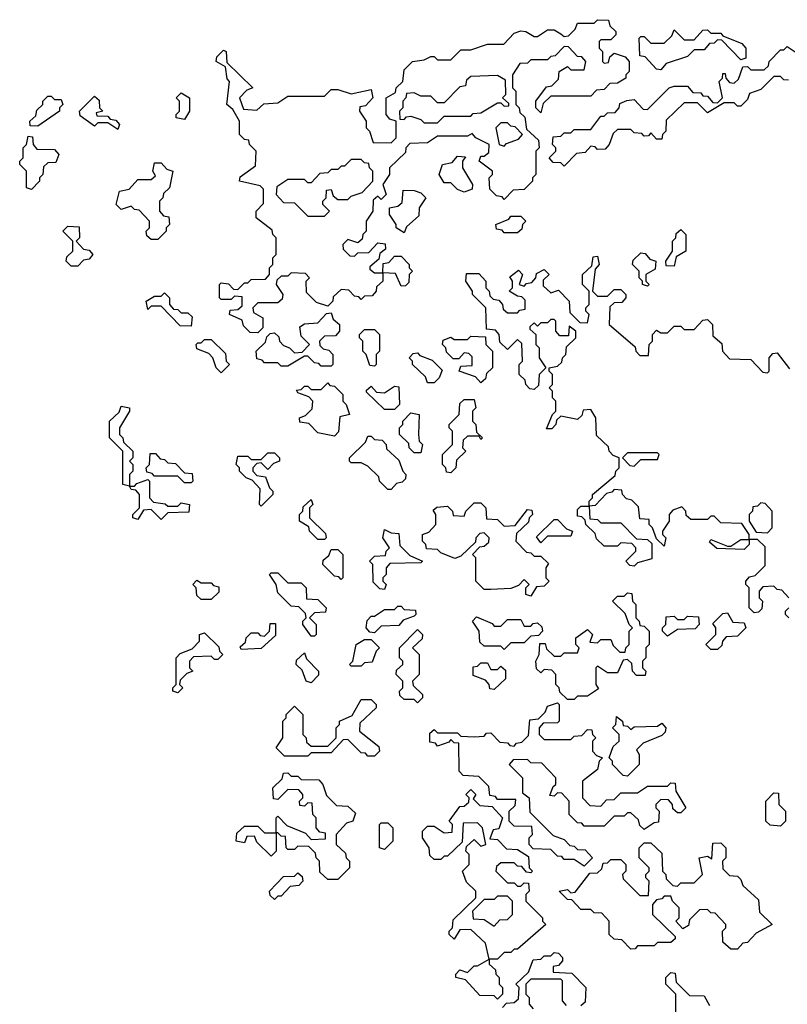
# Model space of a CAD drawing. Extents: x 2708302 to 2968450, y 494490 to 722710.
# Tile 179 of 256: x 2832090 to 2834395, y 677085 to 680040. Entities that reach past the tile are written whole.
import ezdxf

# ---------------------------------------------------------------- set-up
doc = ezdxf.new("R2010")
doc.units = 0

msp = doc.modelspace()

# ---------------------------------------------------------------- linework, layer by layer
at = {"layer": '0CON20XD'}
for points in [[(2832805, 679100), (2832781.7, 679101.7), (2832761.7, 679121.7), (2832758.3, 679138.3), (2832720, 679155), (2832721.7, 679168.3), (2832745, 679170), (2832758.3, 679181.7), (2832758.3, 679208.3), (2832735, 679210), (2832725, 679200), (2832695, 679200), (2832690, 679205), (2832690, 679245), (2832695, 679250), (2832717, 679247), (2832731.7, 679231.7), (2832745, 679230), (2832765, 679250), (2832775, 679250), (2832785, 679260), (2832828.3, 679261.7), (2832840, 679275), (2832840, 679295), (2832850, 679305), (2832850, 679325), (2832860, 679335), (2832860, 679385), (2832850, 679395), (2832848.3, 679408.3), (2832800, 679445), (2832800, 679465), (2832821.7, 679488.3), (2832821.7, 679531.7), (2832811.7, 679541.7), (2832750, 679555), (2832751.7, 679568.3), (2832798.3, 679601.7), (2832800, 679645), (2832780, 679665), (2832778.3, 679678.3), (2832765, 679680), (2832750, 679695), (2832750, 679735), (2832730, 679770), (2832712.5, 679785), (2832720, 679855), (2832713, 679863), (2832708.3, 679898.3), (2832680, 679915), (2832681.7, 679928.3), (2832701.7, 679948.3), (2832710, 679945), (2832711.7, 679911.7), (2832790, 679835), (2832771.7, 679828.3), (2832750, 679805), (2832761.7, 679771.7), (2832801.7, 679768.3), (2832823, 679787), (2832865, 679790), (2832895, 679810), (2833005, 679810), (2833025, 679830), (2833045, 679830), (2833085, 679817.5), (2833145, 679830), (2833150, 679805), (2833128.3, 679781.7), (2833111.7, 679778.3), (2833110, 679765), (2833130, 679735), (2833130, 679715), (2833140, 679705), (2833151.7, 679671.7), (2833205, 679670), (2833220, 679685), (2833220, 679735), (2833201.7, 679741.7), (2833190, 679755), (2833190, 679805), (2833218.3, 679821.7), (2833220, 679835), (2833240, 679855), (2833245, 679890), (2833270, 679915), (2833305, 679920), (2833325, 679930), (2833335, 679930), (2833345, 679920), (2833385, 679920), (2833415, 679950), (2833445, 679950), (2833495, 679966.7), (2833543.3, 679966.7), (2833575, 680000), (2833595, 680006.7), (2833610, 680005), (2833635, 679990), (2833645, 679990), (2833675, 680010), (2833695, 680010), (2833715, 679997.5), (2833725, 679990), (2833738.3, 679991.7), (2833758.3, 680011.7), (2833765, 680030), (2833815, 680030), (2833825, 680040), (2833858.3, 680038.3), (2833861.7, 680021.7), (2833880, 680005), (2833880, 679995), (2833865, 679980), (2833835, 679980), (2833830, 679975), (2833830, 679955), (2833840, 679945), (2833840, 679915), (2833845, 679910), (2833858.3, 679911.7), (2833861.7, 679928.3), (2833875, 679940), (2833908.3, 679928.3), (2833920, 679915), (2833920, 679885), (2833910, 679875), (2833910, 679865), (2833885, 679850), (2833861.7, 679848.3), (2833845, 679830), (2833821.7, 679828.3), (2833805, 679810), (2833685, 679810), (2833661.7, 679788.3), (2833655, 679760), (2833640, 679775), (2833640, 679795), (2833671.7, 679838.3), (2833688.3, 679841.7), (2833708.3, 679861.7), (2833710, 679885), (2833735, 679900), (2833745, 679890), (2833785, 679890), (2833790, 679915), (2833778.3, 679928.3), (2833765, 679930), (2833738.3, 679958.3), (2833725, 679960), (2833698.3, 679931.7), (2833685, 679930), (2833675, 679920), (2833625, 679920), (2833615, 679910), (2833591.7, 679908.3), (2833570, 679875), (2833570, 679835), (2833580, 679825), (2833580, 679785), (2833590, 679775), (2833591.7, 679761.7), (2833607, 679747), (2833611.7, 679711.7), (2833648.3, 679678.3), (2833650, 679655), (2833640, 679645), (2833640, 679575), (2833630, 679565), (2833630, 679555), (2833605, 679530), (2833571.7, 679528.3), (2833545, 679500), (2833538.3, 679508.3), (2833521.7, 679511.7), (2833501.7, 679531.7), (2833500, 679565), (2833510, 679575), (2833510, 679585), (2833470, 679615), (2833475, 679630), (2833485, 679630), (2833498.3, 679641.7), (2833500, 679665), (2833460, 679685), (2833448.3, 679698.3), (2833435, 679690), (2833345, 679690), (2833315, 679670), (2833261.7, 679668.3), (2833250, 679655), (2833248.3, 679641.7), (2833200, 679595), (2833200, 679575), (2833180, 679545), (2833190, 679515), (2833175, 679500), (2833165, 679510), (2833151.7, 679498.3), (2833150, 679465), (2833130, 679435), (2833130, 679405), (2833120, 679395), (2833118.3, 679381.7), (2833105, 679370), (2833075, 679380), (2833060, 679365), (2833061.7, 679351.7), (2833081.7, 679331.7), (2833095, 679330), (2833105, 679340), (2833138.3, 679341.7), (2833165, 679370), (2833187, 679367), (2833188.3, 679351.7), (2833171.7, 679338.3), (2833168.3, 679321.7), (2833141.7, 679298.3), (2833141.7, 679291.7), (2833155, 679280), (2833180, 679280), (2833181.7, 679308.3), (2833198.3, 679311.7), (2833215, 679330), (2833235, 679330), (2833260, 679305), (2833260, 679295), (2833270, 679285), (2833260, 679275), (2833258.3, 679251.7), (2833248.3, 679241.7), (2833235, 679240), (2833218.3, 679278.3), (2833180, 679280), (2833180, 679255), (2833161.7, 679238.3), (2833160, 679225), (2833148.3, 679211.7), (2833125, 679210), (2833115, 679200), (2833108.3, 679208.3), (2833095, 679210), (2833078.3, 679228.3), (2833055, 679230), (2833031.7, 679208.3), (2833030, 679195), (2833015, 679180), (2832981.7, 679191.7), (2832951.7, 679221.7), (2832950, 679255), (2832960, 679265), (2832948.3, 679278.3), (2832905, 679280), (2832895, 679270), (2832875, 679270), (2832861.7, 679258.3), (2832860, 679245), (2832880, 679215), (2832878.3, 679201.7), (2832865, 679190), (2832805, 679190), (2832790, 679175), (2832791.7, 679161.7), (2832820, 679145), (2832820, 679115), (2832805, 679100)], [(2834015, 679890), (2834001.7, 679891.7), (2833968.3, 679928.3), (2833951.7, 679931.7), (2833950, 679985), (2833955, 679990), (2833965, 679990), (2833985, 679970), (2834025, 679970), (2834048.3, 679991.7), (2834055, 680010), (2834085, 679980), (2834115, 679980), (2834141.7, 680008.3), (2834155, 680010), (2834165, 680000), (2834195, 680000), (2834201.7, 679991.7), (2834258.3, 679968.3), (2834270, 679955), (2834270, 679925), (2834255, 679920), (2834198.3, 679978.3), (2834185, 679980), (2834175, 679970), (2834161.7, 679968.3), (2834145, 679950), (2834115, 679950), (2834095, 679930), (2834031.7, 679908.3), (2834015, 679890)], [(2833725, 679600), (2833715, 679610), (2833691.7, 679611.7), (2833680, 679625), (2833700, 679645), (2833700, 679655), (2833690, 679665), (2833691.7, 679688.3), (2833715, 679690), (2833725, 679700), (2833745, 679700), (2833755, 679710), (2833805, 679710), (2833835, 679750), (2833845, 679750), (2833855, 679760), (2833878.3, 679761.7), (2833890, 679775), (2833891.7, 679788.3), (2833913, 679797), (2833935, 679800), (2833961.7, 679771.7), (2833975, 679770), (2834040, 679835), (2834055, 679840), (2834095, 679840), (2834111.7, 679821.7), (2834135, 679820), (2834141.7, 679811.7), (2834155, 679810), (2834171.7, 679791.7), (2834185, 679790), (2834200, 679805), (2834190, 679855), (2834200, 679865), (2834201.7, 679878.3), (2834208.3, 679878.3), (2834210, 679865), (2834221.7, 679851.7), (2834235, 679850), (2834248.3, 679861.7), (2834261.7, 679898.3), (2834275, 679900), (2834285, 679890), (2834325, 679890), (2834338.3, 679901.7), (2834340, 679915), (2834375, 679950), (2834385, 679950), (2834395, 679960), (2834425, 679940)], [(2833345, 679730), (2833365, 679750), (2833445, 679750), (2833451.7, 679758.3), (2833475, 679760), (2833525, 679790), (2833535, 679790), (2833545, 679780), (2833558.3, 679781.7), (2833558.3, 679788.3), (2833540, 679805), (2833550, 679815), (2833548.3, 679858.3), (2833525, 679872.5), (2833445, 679870), (2833431.7, 679858.3), (2833428.3, 679841.7), (2833411.7, 679838.3), (2833365, 679790), (2833345, 679790), (2833325, 679810), (2833295, 679810), (2833275, 679820), (2833251.7, 679818.3), (2833250, 679805), (2833240, 679795), (2833240, 679775), (2833230, 679765), (2833231.7, 679741.7), (2833245, 679740), (2833251.7, 679748.3), (2833265, 679750), (2833295, 679740), (2833305, 679730), (2833345, 679730)], [(2834398.3, 679858.3), (2834385, 679860), (2834375, 679870), (2834355, 679870), (2834315, 679830), (2834281.7, 679818.3), (2834275, 679800), (2834255, 679780), (2834245, 679780), (2834235, 679790), (2834205, 679790), (2834155, 679760), (2834125, 679790), (2834085, 679790), (2834031.7, 679738.3), (2834030, 679705), (2834020, 679695), (2834018.3, 679681.7), (2834001.7, 679681.7), (2833985, 679700), (2833978.3, 679691.7), (2833965, 679690), (2833958.3, 679698.3), (2833935, 679700), (2833925, 679710), (2833885, 679710), (2833871.7, 679698.3), (2833860, 679665), (2833848.3, 679651.7), (2833825, 679650), (2833818.3, 679658.3), (2833805, 679660), (2833788.3, 679641.7), (2833761.7, 679638.3), (2833725, 679600)], [(2832145, 679720), (2832121.7, 679721.7), (2832120, 679735), (2832138.3, 679751.7), (2832141.7, 679768.3), (2832160, 679785), (2832160, 679795), (2832175, 679810), (2832185, 679810), (2832195, 679800), (2832215, 679800), (2832220, 679785), (2832210, 679775), (2832210, 679765), (2832145, 679720)], [(2832385, 679710), (2832355, 679730), (2832325, 679730), (2832315, 679720), (2832271.7, 679751.7), (2832270, 679765), (2832315, 679810), (2832328.3, 679798.3), (2832330, 679775), (2832340, 679765), (2832320, 679760), (2832321.7, 679751.7), (2832355, 679750), (2832361.7, 679741.7), (2832378.3, 679738.3), (2832390, 679725), (2832385, 679710)], [(2832585, 679740), (2832560, 679745), (2832560, 679755), (2832570, 679765), (2832570, 679795), (2832560, 679805), (2832575, 679820), (2832600, 679805), (2832600, 679765), (2832585, 679740)], [(2833545, 679660), (2833551.7, 679668.3), (2833588.3, 679681.7), (2833600, 679695), (2833578.3, 679718.3), (2833565, 679720), (2833555, 679730), (2833535, 679730), (2833520, 679715), (2833530, 679665), (2833545, 679660)], [(2832125, 679530), (2832110, 679535), (2832110, 679585), (2832090, 679605), (2832090, 679615), (2832100, 679625), (2832100, 679655), (2832110, 679665), (2832115, 679690), (2832128.3, 679688.3), (2832130, 679665), (2832141.7, 679651.7), (2832195, 679650), (2832207.5, 679635), (2832198.3, 679611.7), (2832175, 679610), (2832161.7, 679598.3), (2832160, 679575), (2832150, 679565), (2832150, 679555), (2832125, 679530)], [(2833425, 679522.5), (2833405, 679530), (2833385, 679550), (2833365, 679550), (2833350, 679575), (2833360, 679605), (2833388.3, 679611.7), (2833405, 679630), (2833428.3, 679628.3), (2833420, 679615), (2833420, 679595), (2833450, 679545), (2833448.3, 679531.7), (2833425, 679522.5)], [(2832505, 679380), (2832485, 679380), (2832471.7, 679391.7), (2832470, 679405), (2832480, 679415), (2832480, 679435), (2832448.3, 679468.3), (2832435, 679470), (2832425, 679480), (2832395, 679470), (2832380, 679485), (2832390, 679525), (2832418.3, 679531.7), (2832445, 679560), (2832485, 679560), (2832498.3, 679571.7), (2832490, 679585), (2832495, 679610), (2832515, 679610), (2832531.7, 679591.7), (2832550, 679585), (2832540, 679535), (2832521.7, 679518.3), (2832520, 679505), (2832510, 679495), (2832510, 679465), (2832521.7, 679451.7), (2832538.3, 679448.3), (2832540, 679425), (2832530, 679415), (2832530, 679405), (2832505, 679380)], [(2833005, 679450), (2833020, 679465), (2833000, 679485), (2833000, 679495), (2833010, 679505), (2833011.7, 679528.3), (2833025, 679530), (2833031.7, 679511.7), (2833045, 679500), (2833075, 679500), (2833085, 679510), (2833118.3, 679521.7), (2833150, 679555), (2833150, 679585), (2833140, 679595), (2833138.3, 679608.3), (2833125, 679610), (2833115, 679620), (2833085, 679620), (2833065, 679600), (2833055, 679600), (2833045, 679590), (2833025, 679590), (2833015, 679580), (2832991.7, 679578.3), (2832965, 679550), (2832955, 679550), (2832945, 679560), (2832895, 679560), (2832861.7, 679538.3), (2832860, 679515), (2832881.7, 679491.7), (2832915, 679490), (2832955, 679450), (2833005, 679450)], [(2833245, 679400), (2833220, 679415), (2833220, 679425), (2833200, 679455), (2833200, 679475), (2833225, 679480), (2833238.3, 679491.7), (2833241.7, 679528.3), (2833275, 679527.5), (2833295, 679520), (2833310, 679505), (2833290, 679475), (2833288.3, 679451.7), (2833251.7, 679418.3), (2833245, 679400)], [(2833585, 679400), (2833545, 679400), (2833538.3, 679408.3), (2833521.7, 679411.7), (2833520, 679425), (2833558.3, 679441.7), (2833565, 679450), (2833595, 679450), (2833610, 679435), (2833600, 679425), (2833598.3, 679411.7), (2833585, 679400)], [(2832265, 679300), (2832245, 679300), (2832230, 679315), (2832231.7, 679328.3), (2832250, 679345), (2832250, 679375), (2832220, 679405), (2832235, 679420), (2832268.3, 679418.3), (2832270, 679385), (2832260, 679375), (2832281.7, 679351.7), (2832298.3, 679348.3), (2832310, 679335), (2832298.3, 679321.7), (2832281.7, 679318.3), (2832265, 679300)], [(2834055, 679300), (2834031.7, 679301.7), (2834030, 679315), (2834050, 679345), (2834050, 679375), (2834060, 679385), (2834061.7, 679398.3), (2834075, 679410), (2834090, 679395), (2834090, 679345), (2834061.7, 679328.3), (2834055, 679300)], [(2833585, 679210), (2833560, 679225), (2833570, 679235), (2833570, 679255), (2833561.7, 679268.3), (2833588.3, 679288.3), (2833600, 679275), (2833590, 679245), (2833605, 679240), (2833611.7, 679248.3), (2833628.3, 679251.7), (2833640, 679265), (2833641.7, 679278.3), (2833665, 679290), (2833680, 679275), (2833661.7, 679258.3), (2833661.7, 679241.7), (2833685, 679220), (2833708.3, 679228.3), (2833740, 679195), (2833741.7, 679161.7), (2833771.7, 679131.7), (2833795, 679130), (2833800, 679155), (2833790, 679165), (2833790, 679175), (2833800, 679185), (2833800, 679225), (2833780, 679245), (2833780, 679275), (2833808.3, 679301.7), (2833811.7, 679328.3), (2833825, 679330), (2833830, 679305), (2833818.3, 679291.7), (2833810, 679225), (2833825, 679210), (2833855, 679210), (2833875, 679230), (2833895, 679230), (2833910, 679215), (2833910, 679205), (2833898.3, 679191.7), (2833875, 679190), (2833861.7, 679178.3), (2833860, 679125), (2833938.3, 679058.3), (2833940, 679045), (2833951.7, 679031.7), (2833978.3, 679031.7), (2833980, 679065), (2833990, 679075), (2833990, 679095), (2834001.7, 679108.3), (2834015, 679100), (2834035, 679100), (2834055, 679120), (2834075, 679120), (2834085, 679110), (2834115, 679110), (2834141.7, 679138.3), (2834155, 679140), (2834170, 679125), (2834171.7, 679091.7), (2834198.3, 679068.3), (2834200, 679045), (2834221.7, 679021.7), (2834285, 679020), (2834321.7, 678981.7), (2834335, 678980), (2834340, 678985), (2834340, 679025), (2834351.7, 679038.3), (2834365, 679040), (2834401.7, 678991.7)], [(2833975, 679240), (2833960, 679245), (2833960, 679255), (2833950, 679265), (2833950, 679285), (2833930, 679305), (2833931.7, 679318.3), (2833955, 679340), (2833968.3, 679338.3), (2833981.7, 679321.7), (2834000, 679315), (2833998.3, 679291.7), (2833970, 679275), (2833970, 679255), (2833980, 679245), (2833975, 679240)], [(2834400, 678305), (2834378.3, 678328.3), (2834365, 678330), (2834355, 678340), (2834321.7, 678338.3), (2834310, 678325), (2834310, 678305), (2834320, 678295), (2834318.3, 678271.7), (2834308.3, 678261.7), (2834295, 678260), (2834280, 678275), (2834280, 678335), (2834270, 678345), (2834270, 678355), (2834281.7, 678368.3), (2834298.3, 678371.7), (2834328.3, 678401.7), (2834328.3, 678458.3), (2834305, 678480), (2834280, 678480), (2834280, 678465), (2834265, 678450), (2834183, 678453), (2834161.7, 678471.7), (2834165, 678480), (2834215, 678460), (2834225, 678460), (2834255, 678480), (2834280, 678480), (2834280, 678495), (2834258.3, 678528.3), (2834195, 678530), (2834175, 678550), (2834165, 678550), (2834155, 678540), (2834105, 678540), (2834091.7, 678551.7), (2834090, 678565), (2834078.3, 678578.3), (2834051.7, 678568.3), (2834040, 678555), (2834040, 678535), (2834020, 678505), (2834020, 678495), (2834030, 678485), (2834025, 678460), (2834001.7, 678481.7), (2833990, 678515), (2833980, 678525), (2833980, 678540), (2833951.7, 678541.7), (2833948.3, 678578.3), (2833928.3, 678598.3), (2833911.7, 678601.7), (2833900, 678615), (2833898.3, 678628.3), (2833875, 678630), (2833868.3, 678621.7), (2833851.7, 678618.3), (2833818.3, 678581.7), (2833800, 678580), (2833801.7, 678541.7), (2833825, 678540), (2833835, 678530), (2833895, 678530), (2833941.7, 678481.7), (2833975, 678480), (2833988.3, 678468.3), (2833988.3, 678421.7), (2833945, 678410), (2833935, 678400), (2833921.7, 678401.7), (2833910, 678415), (2833940, 678445), (2833940, 678455), (2833928.3, 678468.3), (2833895, 678470), (2833885, 678460), (2833845, 678460), (2833821.7, 678481.7), (2833818.3, 678498.3), (2833790, 678525), (2833788.3, 678538.3), (2833778.3, 678548.3), (2833765, 678550), (2833765, 678570), (2833775, 678580), (2833800, 678580), (2833800, 678595), (2833810, 678605), (2833810, 678615), (2833878.3, 678671.7), (2833880, 678685), (2833890, 678695), (2833890, 678725), (2833871.7, 678731.7), (2833860, 678745), (2833858.3, 678758.3), (2833821.7, 678791.7), (2833820, 678845), (2833805, 678870), (2833781.7, 678868.3), (2833778.3, 678851.7), (2833765, 678840), (2833715, 678850), (2833701.7, 678838.3), (2833700, 678825), (2833688.3, 678811.7), (2833671.7, 678811.7), (2833690, 678855), (2833700, 678865), (2833700, 678895), (2833690, 678905), (2833690, 678925), (2833680, 678935), (2833690, 678945), (2833690, 678975), (2833680, 678985), (2833680, 678995), (2833705, 679000), (2833718.3, 679011.7), (2833720, 679025), (2833730, 679035), (2833731.7, 679058.3), (2833760, 679085), (2833760, 679105), (2833740, 679120), (2833738.3, 679091.7), (2833711.7, 679091.7), (2833700, 679105), (2833700, 679135), (2833695, 679140), (2833685, 679140), (2833675, 679130), (2833655, 679130), (2833645, 679120), (2833635, 679130), (2833621.7, 679118.3), (2833621.7, 679111.7), (2833640, 679095), (2833640, 679065), (2833650, 679055), (2833650, 679025), (2833670, 678995), (2833650, 678975), (2833648.3, 678941.7), (2833635, 678930), (2833621.7, 678931.7), (2833610, 678945), (2833608.3, 678958.3), (2833590, 678975), (2833590, 679005), (2833600, 679015), (2833598.3, 679068.3), (2833585, 679080), (2833555, 679050), (2833531.7, 679071.7), (2833530, 679095), (2833518.3, 679108.3), (2833491.7, 679111.7), (2833490, 679175), (2833450, 679215), (2833450, 679225), (2833430, 679255), (2833431.7, 679278.3), (2833468.3, 679278.3), (2833490, 679255), (2833490, 679235), (2833500, 679225), (2833501.7, 679211.7), (2833511.7, 679201.7), (2833528.3, 679198.3), (2833540, 679185), (2833541.7, 679171.7), (2833555, 679160), (2833585, 679160), (2833591.7, 679168.3), (2833608.3, 679171.7), (2833608.3, 679198.3), (2833598.3, 679208.3), (2833585, 679210)], [(2832605, 679120), (2832571.7, 679121.7), (2832515, 679180), (2832485, 679180), (2832475, 679170), (2832470, 679195), (2832495, 679210), (2832515, 679210), (2832525, 679220), (2832540, 679205), (2832540, 679185), (2832551.7, 679171.7), (2832565, 679170), (2832575, 679160), (2832595, 679160), (2832608.3, 679148.3), (2832605, 679120)], [(2833025, 679000), (2832995, 679000), (2832988.3, 679008.3), (2832975, 679010), (2832955, 679030), (2832945, 679030), (2832895, 679000), (2832875, 679000), (2832865, 679010), (2832825, 679010), (2832818.3, 679018.3), (2832801.7, 679021.7), (2832800, 679045), (2832828.3, 679071.7), (2832831.7, 679088.3), (2832841.7, 679098.3), (2832855, 679100), (2832868.3, 679088.3), (2832870, 679075), (2832881.7, 679061.7), (2832900, 679055), (2832915, 679040), (2832938.3, 679041.7), (2832960, 679065), (2832935, 679090), (2832931.7, 679118.3), (2832945, 679127.5), (2832985, 679130), (2833011.7, 679158.3), (2833025, 679160), (2833031.7, 679141.7), (2833050, 679125), (2833050, 679105), (2833038.3, 679091.7), (2833005, 679090), (2832990, 679075), (2832991.7, 679061.7), (2833001.7, 679051.7), (2833018.3, 679048.3), (2833030, 679035), (2833030, 679005), (2833025, 679000)], [(2833155, 679000), (2833141.7, 679001.7), (2833130, 679035), (2833120, 679045), (2833120, 679075), (2833110, 679085), (2833110, 679095), (2833125, 679110), (2833155, 679110), (2833170, 679095), (2833170, 679045), (2833160, 679035), (2833160, 679005), (2833155, 679000)], [(2833475, 678950), (2833458.3, 678968.3), (2833410, 678985), (2833415, 679000), (2833448.3, 679001.7), (2833448.3, 679028.3), (2833438.3, 679038.3), (2833425, 679040), (2833408.3, 679021.7), (2833391.7, 679021.7), (2833371.7, 679041.7), (2833370, 679055), (2833360, 679065), (2833361.7, 679078.3), (2833385, 679087.5), (2833395, 679080), (2833435, 679080), (2833445, 679090), (2833488.3, 679088.3), (2833490, 679065), (2833510, 679045), (2833510, 678995), (2833491.7, 678978.3), (2833488.3, 678961.7), (2833475, 678950)], [(2832695, 678980), (2832680, 678995), (2832670, 679025), (2832658.3, 679038.3), (2832621.7, 679051.7), (2832620, 679065), (2832625, 679070), (2832635, 679070), (2832645, 679080), (2832665, 679080), (2832708.3, 679038.3), (2832710, 679015), (2832720, 679005), (2832695, 678980)], [(2833335, 678950), (2833315, 678950), (2833308.3, 678968.3), (2833270, 679005), (2833270, 679015), (2833260, 679025), (2833271.7, 679038.3), (2833285, 679040), (2833291.7, 679031.7), (2833328.3, 679018.3), (2833358.3, 678988.3), (2833350, 678965), (2833335, 678950)], [(2833035, 678790), (2832985, 678800), (2832958.3, 678828.3), (2832931.7, 678831.7), (2832930, 678845), (2832948.3, 678851.7), (2832968.3, 678871.7), (2832970, 678895), (2832958.3, 678908.3), (2832925, 678920), (2832921.7, 678928.3), (2832935, 678930), (2832945, 678940), (2832955, 678940), (2832965, 678930), (2832995, 678930), (2833015, 678950), (2833021.7, 678941.7), (2833035, 678940), (2833060, 678915), (2833060, 678895), (2833070, 678885), (2833080, 678855), (2833051.7, 678848.3), (2833047, 678803), (2833035, 678790)], [(2833215, 678870), (2833185, 678870), (2833131.7, 678921.7), (2833131.7, 678928.3), (2833145, 678940), (2833161.7, 678921.7), (2833185, 678920), (2833215, 678940), (2833228.3, 678938.3), (2833230, 678885), (2833215, 678870)], [(2833385, 678680), (2833371.7, 678681.7), (2833370, 678695), (2833360, 678705), (2833360, 678735), (2833390, 678765), (2833390, 678805), (2833380, 678815), (2833380, 678825), (2833410, 678855), (2833411.7, 678888.3), (2833425, 678900), (2833455, 678900), (2833460, 678875), (2833450, 678865), (2833450, 678835), (2833460, 678825), (2833461.7, 678801.7), (2833480, 678785), (2833475, 678780), (2833470, 678790), (2833435, 678790), (2833421.7, 678778.3), (2833420, 678755), (2833430, 678745), (2833401.7, 678718.3), (2833400, 678695), (2833385, 678680)], [(2832515, 678540), (2832485, 678570), (2832461.7, 678568.3), (2832445, 678540), (2832430, 678545), (2832430, 678555), (2832450, 678575), (2832450, 678615), (2832438.3, 678628.3), (2832425, 678630), (2832420, 678640), (2832400, 678645), (2832400, 678745), (2832360, 678785), (2832360, 678835), (2832388.3, 678861.7), (2832395, 678880), (2832420, 678875), (2832420, 678865), (2832390, 678815), (2832390, 678795), (2832400, 678785), (2832401.7, 678771.7), (2832430, 678745), (2832430, 678725), (2832420, 678715), (2832430, 678705), (2832430, 678685), (2832420, 678675), (2832420, 678640), (2832435, 678640), (2832441.7, 678648.3), (2832475, 678660), (2832480, 678655), (2832480, 678605), (2832491.7, 678591.7), (2832527, 678587), (2832535, 678580), (2832565, 678580), (2832575, 678590), (2832600, 678585), (2832598.3, 678561.7), (2832535, 678560), (2832515, 678540)], [(2833295, 678740), (2833275, 678740), (2833260, 678755), (2833258.3, 678768.3), (2833230, 678795), (2833230, 678815), (2833240, 678825), (2833240, 678835), (2833265, 678860), (2833290, 678855), (2833287.5, 678795), (2833290, 678775), (2833300, 678765), (2833295, 678740)], [(2833205, 678630), (2833195, 678630), (2833170, 678655), (2833168.3, 678668.3), (2833135, 678700), (2833115, 678710), (2833085, 678710), (2833080, 678715), (2833080, 678725), (2833128.3, 678771.7), (2833135, 678790), (2833145, 678790), (2833155, 678780), (2833178.3, 678778.3), (2833190, 678765), (2833191.7, 678751.7), (2833228.3, 678718.3), (2833240, 678685), (2833250, 678675), (2833248.3, 678661.7), (2833238.3, 678651.7), (2833221.7, 678648.3), (2833205, 678630)], [(2832605, 678650), (2832585, 678650), (2832565, 678670), (2832495, 678670), (2832488.3, 678678.3), (2832471.7, 678681.7), (2832470, 678695), (2832480, 678705), (2832481.7, 678738.3), (2832498.3, 678738.3), (2832511.7, 678721.7), (2832525, 678720), (2832535, 678710), (2832558.3, 678708.3), (2832585, 678680), (2832608.3, 678678.3), (2832610, 678655), (2832605, 678650)], [(2832815, 678580), (2832810, 678585), (2832811.7, 678631.7), (2832788.3, 678658.3), (2832770, 678665), (2832750, 678685), (2832750, 678695), (2832740, 678705), (2832745, 678730), (2832775, 678730), (2832785, 678720), (2832815, 678720), (2832835, 678740), (2832855, 678740), (2832870, 678725), (2832870, 678715), (2832851.7, 678708.3), (2832835, 678690), (2832815, 678710), (2832801.7, 678708.3), (2832790, 678695), (2832790, 678685), (2832801.7, 678671.7), (2832828.3, 678668.3), (2832840, 678635), (2832850, 678625), (2832850, 678615), (2832815, 678580)], [(2833935, 678700), (2833955, 678720), (2834005, 678720), (2834010, 678735), (2834005, 678740), (2833915, 678740), (2833900, 678725), (2833921.7, 678701.7), (2833935, 678700)], [(2833005, 678480), (2832985, 678480), (2832960, 678505), (2832958.3, 678518.3), (2832930, 678535), (2832930, 678555), (2832940, 678565), (2832941.7, 678578.3), (2832965, 678600), (2832970, 678585), (2832960, 678575), (2832960, 678545), (2833008.3, 678498.3), (2833010, 678485), (2833005, 678480)], [(2833625, 678310), (2833610, 678315), (2833610, 678335), (2833620, 678345), (2833605, 678360), (2833588.3, 678341.7), (2833565, 678332.5), (2833505, 678330), (2833485, 678330), (2833460, 678355), (2833460, 678425), (2833450, 678435), (2833471.7, 678458.3), (2833485, 678460), (2833498.3, 678471.7), (2833500, 678485), (2833485, 678500), (2833471.7, 678498.3), (2833460, 678485), (2833458.3, 678471.7), (2833415, 678430), (2833397, 678423), (2833355, 678440), (2833345, 678450), (2833311.7, 678451.7), (2833310, 678465), (2833300, 678475), (2833300, 678495), (2833318.3, 678501.7), (2833340, 678525), (2833340, 678555), (2833331.7, 678568.3), (2833343, 678577), (2833375, 678580), (2833390, 678565), (2833391.7, 678551.7), (2833425, 678550), (2833430, 678565), (2833455, 678590), (2833475, 678590), (2833490, 678575), (2833491.7, 678541.7), (2833525, 678540), (2833545, 678520), (2833578.3, 678521.7), (2833615, 678570), (2833628.3, 678568.3), (2833630, 678555), (2833620, 678545), (2833618.3, 678531.7), (2833581.7, 678498.3), (2833580, 678475), (2833611.7, 678441.7), (2833625, 678440), (2833635, 678430), (2833655, 678430), (2833678.3, 678408.3), (2833670, 678395), (2833670, 678365), (2833680, 678355), (2833665, 678340), (2833641.7, 678338.3), (2833625, 678310)], [(2834335, 678500), (2834350, 678515), (2834350, 678565), (2834328.3, 678588.3), (2834315, 678590), (2834305, 678580), (2834291.7, 678578.3), (2834290, 678565), (2834280, 678555), (2834280, 678535), (2834301.7, 678501.7), (2834335, 678500)], [(2833655, 678470), (2833641.7, 678488.3), (2833695, 678540), (2833705, 678540), (2833731.7, 678511.7), (2833750, 678505), (2833745, 678490), (2833675, 678490), (2833655, 678470)], [(2833185, 678330), (2833171.7, 678331.7), (2833151.7, 678351.7), (2833150, 678405), (2833140, 678415), (2833155, 678430), (2833188.3, 678431.7), (2833190, 678445), (2833200, 678455), (2833180, 678485), (2833185, 678510), (2833205, 678500), (2833228.3, 678498.3), (2833231.7, 678461.7), (2833261.7, 678431.7), (2833300, 678415), (2833295, 678410), (2833201.7, 678408.3), (2833190, 678395), (2833190, 678375), (2833180, 678365), (2833180, 678355), (2833190, 678345), (2833185, 678330)], [(2833055, 678360), (2833048.3, 678368.3), (2833035, 678370), (2833000, 678405), (2833001.7, 678418.3), (2833018.3, 678431.7), (2833025, 678450), (2833045, 678450), (2833060, 678435), (2833060, 678365), (2833055, 678360)], [(2832975, 678190), (2832965, 678190), (2832940, 678225), (2832940, 678235), (2832950, 678245), (2832948.3, 678258.3), (2832928.3, 678278.3), (2832905, 678280), (2832865, 678320), (2832860, 678345), (2832840, 678375), (2832845, 678380), (2832865, 678380), (2832895, 678350), (2832935, 678350), (2832950, 678335), (2832951.7, 678301.7), (2832985, 678300), (2833010, 678275), (2833008.3, 678261.7), (2832975, 678260), (2832960, 678245), (2832980, 678225), (2832980, 678195), (2832975, 678190)], [(2832665, 678300), (2832635, 678300), (2832621.7, 678311.7), (2832620, 678335), (2832610, 678345), (2832621.7, 678358.3), (2832635, 678350), (2832665, 678350), (2832671.7, 678341.7), (2832688.3, 678338.3), (2832688.3, 678321.7), (2832665, 678300)], [(2833755, 678000), (2833735, 678000), (2833711.7, 678021.7), (2833710, 678035), (2833700, 678045), (2833700, 678075), (2833688.3, 678088.3), (2833665, 678090), (2833655, 678080), (2833641.7, 678091.7), (2833640, 678115), (2833650, 678135), (2833651.7, 678168.3), (2833668.3, 678168.3), (2833671.7, 678151.7), (2833695, 678130), (2833715, 678130), (2833725, 678140), (2833765, 678140), (2833770, 678155), (2833760, 678165), (2833760, 678185), (2833795, 678210), (2833810, 678195), (2833801.7, 678171.7), (2833825, 678170), (2833835, 678180), (2833865, 678180), (2833871.7, 678161.7), (2833891.7, 678141.7), (2833908.3, 678141.7), (2833910, 678155), (2833920, 678165), (2833920, 678205), (2833930, 678215), (2833920, 678225), (2833908.3, 678258.3), (2833870, 678295), (2833885, 678310), (2833905, 678310), (2833915, 678320), (2833928.3, 678318.3), (2833930, 678295), (2833940, 678285), (2833940, 678245), (2833950, 678235), (2833951.7, 678221.7), (2833965, 678220), (2833980, 678205), (2833980, 678165), (2833970, 678155), (2833970, 678125), (2833960, 678115), (2833960, 678095), (2833970, 678085), (2833968.3, 678071.7), (2833941.7, 678071.7), (2833930, 678085), (2833928.3, 678108.3), (2833915, 678120), (2833901.7, 678118.3), (2833885, 678080), (2833855, 678080), (2833825, 678100), (2833820, 678095), (2833820, 678045), (2833828.3, 678031.7), (2833795, 678010), (2833765, 678010), (2833755, 678000)], [(2833155, 678200), (2833141.7, 678201.7), (2833130, 678215), (2833133, 678237), (2833145, 678250), (2833155, 678250), (2833185, 678270), (2833215, 678270), (2833225, 678280), (2833235, 678280), (2833245, 678270), (2833278.3, 678268.3), (2833280, 678255), (2833275, 678250), (2833241.7, 678238.3), (2833228.3, 678221.7), (2833175, 678220), (2833155, 678200)], [(2834400, 678245), (2834390, 678255), (2834390, 678265), (2834400, 678275)], [(2833545, 678150), (2833535, 678160), (2833485, 678160), (2833471.7, 678171.7), (2833470, 678205), (2833450, 678235), (2833461.7, 678248.3), (2833508.3, 678228.3), (2833515, 678220), (2833535, 678220), (2833555, 678240), (2833595, 678240), (2833605, 678220), (2833625, 678220), (2833631.7, 678228.3), (2833645, 678230), (2833658.3, 678218.3), (2833660, 678205), (2833648.3, 678191.7), (2833625, 678190), (2833605, 678170), (2833565, 678170), (2833545, 678150)], [(2834035, 678190), (2834020, 678205), (2834020, 678215), (2834030, 678225), (2834031.7, 678248.3), (2834055, 678250), (2834065, 678240), (2834085, 678240), (2834095, 678250), (2834128.3, 678248.3), (2834130, 678225), (2834118.3, 678211.7), (2834065, 678210), (2834035, 678190)], [(2834185, 678150), (2834165, 678150), (2834150, 678165), (2834180, 678195), (2834180, 678215), (2834171.7, 678228.3), (2834201.7, 678258.3), (2834215, 678260), (2834231.7, 678231.7), (2834265, 678230), (2834270, 678215), (2834245, 678190), (2834211.7, 678188.3), (2834200, 678175), (2834198.3, 678161.7), (2834185, 678150)], [(2832755, 678150), (2832751.7, 678158.3), (2832768.3, 678171.7), (2832770, 678185), (2832785, 678200), (2832805, 678200), (2832811.7, 678191.7), (2832825, 678190), (2832840, 678205), (2832841.7, 678228.3), (2832858.3, 678228.3), (2832858.3, 678191.7), (2832815, 678152.5), (2832755, 678150)], [(2833285, 677990), (2833275, 678000), (2833245, 678000), (2833231.7, 678011.7), (2833230, 678025), (2833240, 678035), (2833240, 678055), (2833220, 678075), (2833221.7, 678088.3), (2833240, 678105), (2833240, 678115), (2833230, 678125), (2833230, 678155), (2833285, 678210), (2833300, 678195), (2833298.3, 678181.7), (2833270, 678155), (2833290, 678135), (2833290, 678075), (2833270, 678055), (2833271.7, 678041.7), (2833300, 678015), (2833300, 678005), (2833285, 677990)], [(2832565, 678020), (2832550, 678025), (2832550, 678035), (2832560, 678045), (2832560, 678125), (2832571.7, 678138.3), (2832608.3, 678151.7), (2832630, 678175), (2832630, 678195), (2832645, 678200), (2832688.3, 678158.3), (2832690, 678145), (2832700, 678135), (2832685, 678120), (2832675, 678120), (2832665, 678130), (2832611.7, 678128.3), (2832600, 678115), (2832600, 678095), (2832610, 678085), (2832591.7, 678078.3), (2832571.7, 678058.3), (2832570, 678045), (2832580, 678035), (2832565, 678020)], [(2833115, 678100), (2833085, 678100), (2833080, 678105), (2833090, 678115), (2833100, 678165), (2833125, 678180), (2833145, 678180), (2833170, 678155), (2833160, 678145), (2833148.3, 678111.7), (2833125, 678110), (2833115, 678100)], [(2832965, 678050), (2832950, 678055), (2832938.3, 678088.3), (2832920, 678105), (2832921.7, 678118.3), (2832945, 678140), (2832951.7, 678121.7), (2832987.5, 678085), (2832987, 678073), (2832965, 678050)], [(2833515, 678030), (2833501.7, 678031.7), (2833500, 678045), (2833488.3, 678058.3), (2833451.7, 678071.7), (2833451.7, 678098.3), (2833465, 678100), (2833475, 678110), (2833495, 678110), (2833505, 678090), (2833525, 678090), (2833535, 678100), (2833548.3, 678088.3), (2833548.3, 678061.7), (2833515, 678030)], [(2833155, 677830), (2833135, 677830), (2833128.3, 677838.3), (2833115, 677840), (2833075, 677880), (2833061.7, 677878.3), (2833025, 677840), (2832965, 677840), (2832955, 677830), (2832885, 677830), (2832860, 677855), (2832880, 677885), (2832880, 677935), (2832890, 677945), (2832890, 677955), (2832915, 677980), (2832940, 677955), (2832940, 677895), (2832950, 677885), (2832951.7, 677871.7), (2832965, 677860), (2833015, 677860), (2833040, 677885), (2833040, 677915), (2833050, 677925), (2833050, 677935), (2833088.3, 677951.7), (2833115, 678000), (2833145, 678000), (2833160, 677985), (2833160, 677975), (2833111.7, 677928.3), (2833110, 677905), (2833168.3, 677858.3), (2833170, 677845), (2833155, 677830)], [(2833785, 677500), (2833755, 677520), (2833725, 677520), (2833718.3, 677528.3), (2833705, 677530), (2833685, 677550), (2833631.7, 677551.7), (2833620, 677565), (2833620, 677585), (2833630, 677595), (2833628.3, 677618.3), (2833575, 677620), (2833560, 677635), (2833560, 677665), (2833578.3, 677681.7), (2833580, 677700), (2833525, 677700), (2833518.3, 677708.3), (2833501.7, 677711.7), (2833498.3, 677738.3), (2833468.3, 677768.3), (2833421.7, 677771.7), (2833410, 677785), (2833408.3, 677868.3), (2833395, 677870), (2833385, 677880), (2833378.3, 677871.7), (2833345, 677860), (2833338.3, 677868.3), (2833321.7, 677871.7), (2833321.7, 677898.3), (2833335, 677910), (2833345, 677900), (2833405, 677900), (2833415, 677890), (2833455, 677887.5), (2833485, 677890), (2833491.7, 677898.3), (2833505, 677900), (2833531.7, 677871.7), (2833555, 677870), (2833561.7, 677861.7), (2833575, 677860), (2833581.7, 677868.3), (2833598.3, 677871.7), (2833618.3, 677891.7), (2833621.7, 677938.3), (2833648.3, 677941.7), (2833668.3, 677961.7), (2833675, 677980), (2833705, 677990), (2833710, 677985), (2833710, 677935), (2833705, 677930), (2833661.7, 677928.3), (2833650, 677915), (2833650, 677895), (2833665, 677880), (2833745, 677880), (2833755, 677890), (2833778.3, 677891.7), (2833795, 677910), (2833808.3, 677908.3), (2833810, 677895), (2833820, 677885), (2833810, 677875), (2833810, 677845), (2833821.7, 677831.7), (2833840, 677825), (2833830, 677815), (2833825, 677790), (2833780, 677755), (2833780, 677705), (2833801.7, 677681.7), (2833835, 677680), (2833851.7, 677698.3), (2833875, 677700), (2833895, 677720), (2833945, 677720), (2833975, 677740), (2834035, 677740), (2834045, 677750), (2834058.3, 677748.3), (2834060, 677725), (2834090, 677675), (2834075, 677660), (2834065, 677660), (2834051.7, 677671.7), (2834050, 677685), (2834038.3, 677698.3), (2834015, 677700), (2834000, 677685), (2834000, 677675), (2834010, 677665), (2834008.3, 677631.7), (2833995, 677630), (2833965, 677610), (2833951.7, 677621.7), (2833948.3, 677638.3), (2833925, 677660), (2833915, 677660), (2833905, 677650), (2833875, 677650), (2833845, 677620), (2833785, 677620), (2833778.3, 677628.3), (2833765, 677630), (2833740, 677655), (2833740, 677695), (2833718.3, 677718.3), (2833705, 677720), (2833695, 677710), (2833681.7, 677711.7), (2833691.7, 677738.3), (2833700, 677745), (2833700, 677765), (2833658.3, 677808.3), (2833625, 677810), (2833615, 677820), (2833571.7, 677818.3), (2833560, 677805), (2833600, 677765), (2833600, 677720), (2833620, 677705), (2833621.7, 677661.7), (2833691.7, 677591.7), (2833725, 677580), (2833741.7, 677561.7), (2833755, 677560), (2833765, 677550), (2833788.3, 677548.3), (2833810, 677525), (2833785, 677500)], [(2833915, 677770), (2833901.7, 677771.7), (2833870, 677805), (2833870, 677815), (2833860, 677825), (2833871.7, 677858.3), (2833890, 677875), (2833890, 677895), (2833870, 677915), (2833880, 677925), (2833881.7, 677948.3), (2833900, 677935), (2833901.7, 677921.7), (2833915, 677920), (2833925, 677910), (2833935, 677917.5), (2834005, 677920), (2834018.3, 677928.3), (2834030, 677915), (2834028.3, 677901.7), (2834018.3, 677891.7), (2833961.7, 677868.3), (2833941.7, 677848.3), (2833950, 677835), (2833950, 677805), (2833915, 677770)], [(2833045, 677460), (2833015, 677460), (2832991.7, 677481.7), (2832990, 677515), (2832980, 677525), (2832978.3, 677538.3), (2832958.3, 677558.3), (2832925, 677560), (2832915, 677550), (2832895, 677550), (2832890, 677555), (2832888.3, 677588.3), (2832875, 677590), (2832865, 677600), (2832860, 677600), (2832860, 677545), (2832845, 677530), (2832801.7, 677571.7), (2832795, 677590), (2832771.7, 677588.3), (2832765, 677570), (2832740, 677575), (2832741.7, 677598.3), (2832765, 677620), (2832805, 677620), (2832825, 677600), (2832860, 677600), (2832860, 677645), (2832865, 677650), (2832891.7, 677621.7), (2832948.3, 677598.3), (2832965, 677580), (2833008.3, 677581.7), (2833008.3, 677598.3), (2832991.7, 677601.7), (2832980, 677615), (2832980, 677645), (2832970, 677655), (2832968.3, 677688.3), (2832955, 677690), (2832945, 677680), (2832931.7, 677681.7), (2832930, 677695), (2832940, 677705), (2832940, 677715), (2832928.3, 677728.3), (2832895, 677730), (2832865, 677700), (2832851.7, 677701.7), (2832850, 677735), (2832878.3, 677761.7), (2832881.7, 677778.3), (2832895, 677780), (2832905, 677770), (2832925, 677770), (2832935, 677760), (2832988.3, 677758.3), (2833000, 677745), (2833011.7, 677711.7), (2833041.7, 677681.7), (2833075, 677680), (2833098.3, 677658.3), (2833090, 677635), (2833071.7, 677628.3), (2833040, 677595), (2833040, 677565), (2833068.3, 677538.3), (2833070, 677525), (2833080, 677515), (2833080, 677495), (2833045, 677460)], [(2833525, 677100), (2833515, 677110), (2833471.7, 677111.7), (2833428.3, 677158.3), (2833400, 677165), (2833400, 677175), (2833411.7, 677188.3), (2833435, 677180), (2833455, 677200), (2833465, 677200), (2833500, 677220), (2833488.3, 677268.3), (2833445, 677310), (2833411.7, 677308.3), (2833395, 677280), (2833380, 677295), (2833380, 677305), (2833390, 677315), (2833391.7, 677338.3), (2833460, 677405), (2833460, 677425), (2833431.7, 677451.7), (2833420, 677485), (2833440, 677505), (2833440, 677535), (2833430, 677545), (2833431.7, 677558.3), (2833455, 677580), (2833475, 677560), (2833490, 677565), (2833480, 677615), (2833465, 677630), (2833421.7, 677628.3), (2833418.3, 677571.7), (2833375, 677530), (2833365, 677530), (2833355, 677520), (2833335, 677520), (2833321.7, 677531.7), (2833320, 677555), (2833300, 677585), (2833300, 677605), (2833315, 677620), (2833335, 677620), (2833365, 677600), (2833388.3, 677601.7), (2833390, 677625), (2833380, 677635), (2833411.7, 677678.3), (2833425, 677680), (2833438.3, 677691.7), (2833440, 677705), (2833430, 677715), (2833445, 677730), (2833460, 677715), (2833451.7, 677701.7), (2833471.7, 677681.7), (2833508.3, 677678.3), (2833540, 677645), (2833528.3, 677611.7), (2833511.7, 677608.3), (2833501.7, 677581.7), (2833525, 677580), (2833551.7, 677551.7), (2833585, 677550), (2833618.3, 677528.3), (2833620, 677495), (2833630, 677485), (2833625, 677480), (2833611.7, 677481.7), (2833598.3, 677498.3), (2833585, 677500), (2833575, 677510), (2833535, 677510), (2833521.7, 677498.3), (2833520, 677485), (2833555, 677450), (2833575, 677450), (2833585, 677440), (2833595, 677440), (2833605, 677450), (2833618.3, 677448.3), (2833620, 677425), (2833610, 677415), (2833610, 677395), (2833660, 677345), (2833660, 677335), (2833670, 677325), (2833585, 677250), (2833575, 677250), (2833565, 677240), (2833545, 677240), (2833525, 677220), (2833500, 677220), (2833500, 677205), (2833518.3, 677188.3), (2833520, 677175), (2833530, 677165), (2833530, 677145), (2833540, 677135), (2833540, 677115), (2833525, 677100)], [(2834375, 677620), (2834343, 677623), (2834330, 677635), (2834330, 677695), (2834355, 677720), (2834368.3, 677718.3), (2834370, 677685), (2834390, 677665), (2834390, 677635), (2834375, 677620)], [(2833185, 677550), (2833170, 677555), (2833170, 677625), (2833175, 677630), (2833195, 677630), (2833210, 677615), (2833210, 677575), (2833185, 677550)], [(2834245, 677250), (2834225, 677250), (2834201.7, 677271.7), (2834200, 677305), (2834210, 677315), (2834210, 677325), (2834178.3, 677358.3), (2834165, 677360), (2834155, 677370), (2834131.7, 677368.3), (2834101.7, 677338.3), (2834098.3, 677321.7), (2834081.7, 677311.7), (2834060, 677335), (2834070, 677345), (2834070, 677375), (2834050, 677395), (2834045, 677410), (2834025, 677410), (2834018.3, 677401.7), (2834001.7, 677398.3), (2833990, 677385), (2833990, 677355), (2834058.3, 677288.3), (2834058.3, 677281.7), (2834045, 677270), (2834005, 677270), (2833995, 677260), (2833945, 677260), (2833938.3, 677251.7), (2833925, 677250), (2833898.3, 677278.3), (2833875, 677280), (2833860, 677295), (2833860, 677335), (2833838.3, 677358.3), (2833815, 677360), (2833805, 677370), (2833775, 677370), (2833748.3, 677398.3), (2833735, 677400), (2833710, 677425), (2833735, 677430), (2833745, 677420), (2833758.3, 677421.7), (2833801.7, 677478.3), (2833825, 677480), (2833838.3, 677491.7), (2833841.7, 677508.3), (2833855, 677510), (2833865, 677520), (2833895, 677520), (2833910, 677505), (2833910, 677485), (2833900, 677475), (2833901.7, 677461.7), (2833951.7, 677411.7), (2833978.3, 677411.7), (2833980, 677455), (2833970, 677465), (2833970, 677475), (2833980, 677485), (2833980, 677495), (2833950, 677525), (2833950, 677555), (2833965, 677570), (2833985, 677570), (2834018.3, 677538.3), (2834020, 677485), (2834030, 677475), (2834031.7, 677461.7), (2834051.7, 677441.7), (2834065, 677440), (2834075, 677450), (2834115, 677450), (2834140, 677475), (2834130, 677525), (2834155, 677530), (2834168.3, 677521.7), (2834171.7, 677568.3), (2834195, 677570), (2834210, 677555), (2834210, 677525), (2834200, 677515), (2834201.7, 677491.7), (2834221.7, 677471.7), (2834245, 677470), (2834255, 677460), (2834261.7, 677441.7), (2834308.3, 677398.3), (2834311.7, 677361.7), (2834350, 677325), (2834301.7, 677298.3), (2834275, 677270), (2834261.7, 677268.3), (2834245, 677250)], [(2832855, 677400), (2832841.7, 677411.7), (2832840, 677425), (2832881.7, 677468.3), (2832915, 677470), (2832925, 677480), (2832938.3, 677468.3), (2832940, 677455), (2832928.3, 677441.7), (2832901.7, 677438.3), (2832875, 677410), (2832865, 677410), (2832855, 677400)], [(2833515, 677320), (2833531.7, 677338.3), (2833555, 677340), (2833570, 677355), (2833570, 677395), (2833555, 677410), (2833525, 677410), (2833515, 677400), (2833485, 677400), (2833450, 677365), (2833451.7, 677341.7), (2833485, 677340), (2833515, 677320)], [(2833540, 677075), (2833551.7, 677088.3), (2833575, 677090), (2833588.3, 677101.7), (2833590, 677135), (2833580, 677145), (2833618.3, 677181.7), (2833631.7, 677218.3), (2833655, 677220), (2833665, 677230), (2833685, 677230), (2833695, 677240), (2833708.3, 677238.3), (2833720, 677225), (2833720, 677215), (2833708.3, 677201.7), (2833691.7, 677198.3), (2833691.7, 677181.7), (2833748.3, 677178.3), (2833790, 677135), (2833788.3, 677091.7), (2833775, 677080)], [(2834060, 677045), (2834060, 677115), (2834030, 677145), (2834030, 677165), (2834045, 677180), (2834058.3, 677178.3), (2834061.7, 677151.7), (2834101.7, 677111.7), (2834145, 677110), (2834161.7, 677081.7)], [(2833731.7, 677081.7), (2833720, 677095), (2833720, 677155), (2833715, 677160), (2833625, 677160), (2833610, 677145), (2833610, 677115), (2833620, 677105), (2833620, 677085), (2833631.7, 677071.7)]]:
    msp.add_lwpolyline(points, dxfattribs=at)

doc.saveas('drawing.dxf')
